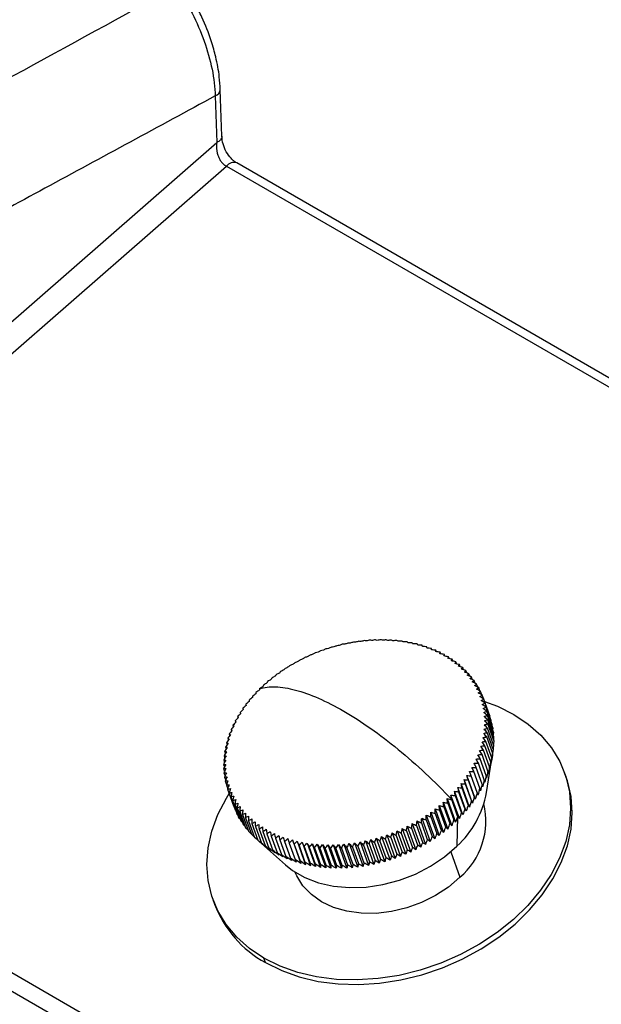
# Model space of a CAD drawing. Header units: millimetres. Extents: x 0 to 1118, y 0 to 850.
# Tile 22 of 24: x 914 to 969, y 700 to 793. Entities that reach past the tile are written whole.
import ezdxf

# ---------------------------------------------------------------- set-up
doc = ezdxf.new("R2010")
doc.units = ezdxf.units.MM

msp = doc.modelspace()

# ---------------------------------------------------------------- linework, layer by layer
for p, q in [((933.171, 781.918), (933.029, 786.326)), ((932.557, 785.736), (932.699, 781.328)), ((872.177, 728.486), (932.699, 781.328)), ((872.966, 726.152), (933.608, 779.099)), ((933.608, 779.099), (1029.346, 723.83)), ((1030.003, 724.315), (934.581, 779.401)), ((952.15, 733.709), (952.108, 733.823)), ((952.599, 733.56), (952.555, 733.682)), ((953.036, 733.395), (952.99, 733.524)), ((953.461, 733.213), (953.412, 733.35)), ((953.873, 733.016), (953.821, 733.16)), ((954.271, 732.802), (954.216, 732.956)), ((954.655, 732.573), (954.596, 732.736)), ((955.023, 732.329), (954.961, 732.502)), ((955.376, 732.069), (955.309, 732.254)), ((955.712, 731.796), (955.641, 731.993)), ((956.032, 731.508), (955.956, 731.718)), ((956.334, 731.206), (956.253, 731.43)), ((956.618, 730.892), (956.532, 731.131)), ((956.884, 730.564), (956.792, 730.819)), ((957.132, 730.223), (957.033, 730.497)), ((957.36, 729.871), (957.254, 730.164)), ((957.569, 729.506), (957.455, 729.821)), ((957.758, 729.13), (957.636, 729.468)), ((957.927, 728.743), (957.796, 729.107)), ((958.5, 727.17), (957.935, 728.738)), ((958.617, 726.793), (958.053, 728.361)), ((958.714, 726.41), (958.149, 727.978)), ((958.788, 726.02), (958.224, 727.588)), ((934.433, 726.678), (934.48, 726.546)), ((934.657, 727.079), (934.702, 726.955)), ((934.901, 727.476), (934.943, 727.358)), ((958.841, 725.625), (958.276, 727.193)), ((958.872, 725.225), (958.307, 726.793)), ((958.499, 727.169), (958.498, 727.124)), ((958.617, 726.793), (958.613, 726.689)), ((982.529, 662.902), (872.966, 726.152)), ((934.044, 725.865), (934.098, 725.716)), ((934.228, 726.273), (934.279, 726.133)), ((958.869, 724.414), (958.304, 725.982)), ((958.881, 724.821), (958.317, 726.389)), ((958.713, 726.409), (958.705, 726.252)), ((958.788, 726.02), (958.774, 725.813)), ((872.331, 724.813), (981.894, 661.563)), ((933.738, 725.043), (933.799, 724.874)), ((933.881, 725.455), (933.938, 725.296)), ((958.699, 723.179), (958.135, 724.747)), ((958.778, 723.592), (958.213, 725.16)), ((958.834, 724.004), (958.269, 725.572)), ((958.841, 725.624), (958.819, 725.372)), ((958.872, 725.225), (958.842, 724.93)), ((958.881, 724.821), (958.842, 724.488)), ((933.517, 724.216), (933.586, 724.025)), ((933.617, 724.629), (933.682, 724.45)), ((958.478, 722.353), (957.914, 723.921)), ((958.6, 722.766), (958.035, 724.334)), ((958.833, 724.004), (958.774, 723.601)), ((958.868, 724.414), (958.82, 724.044)), ((933.348, 722.981), (933.431, 722.75)), ((933.383, 723.391), (933.461, 723.174)), ((933.439, 723.803), (933.512, 723.6)), ((958.173, 721.53), (957.608, 723.098)), ((958.336, 721.94), (957.771, 723.509)), ((958.207, 719.918), (958.762, 723.495)), ((958.762, 723.495), (958.777, 723.593)), ((933.335, 722.574), (933.424, 722.327)), ((933.344, 722.17), (933.44, 721.906)), ((957.784, 720.717), (957.219, 722.285)), ((957.989, 721.122), (957.424, 722.69)), ((933.376, 721.77), (933.477, 721.487)), ((933.428, 721.375), (933.538, 721.072)), ((956.873, 718.907), (956.072, 721.13)), ((957.139, 719.288), (956.339, 721.51)), ((957.053, 719.528), (956.488, 721.096)), ((957.316, 719.919), (956.751, 721.487)), ((957.56, 720.316), (956.995, 721.884)), ((965.734, 721.343), (965.581, 721.769)), ((933.503, 720.986), (933.62, 720.66)), ((933.599, 720.602), (933.726, 720.251)), ((933.717, 720.225), (934.282, 718.657)), ((956.285, 718.166), (955.485, 720.388)), ((956.588, 718.533), (955.787, 720.756)), ((956.471, 718.764), (955.906, 720.332)), ((956.771, 719.143), (956.206, 720.711)), ((933.856, 719.856), (934.421, 718.288)), ((934.016, 719.495), (934.581, 717.927)), ((954.478, 719.334), (955.278, 717.112)), ((955.63, 717.455), (954.829, 719.677)), ((955.467, 717.673), (954.902, 719.242)), ((955.966, 717.806), (955.165, 720.029)), ((955.818, 718.029), (955.253, 719.597)), ((956.153, 718.392), (955.588, 719.961)), ((934.197, 719.143), (934.762, 717.574)), ((934.292, 718.646), (934.283, 718.657)), ((934.398, 718.8), (934.963, 717.231)), ((934.471, 718.231), (934.422, 718.288)), ((934.619, 718.466), (935.184, 716.898)), ((953.333, 718.363), (954.134, 716.141)), ((953.729, 718.676), (954.529, 716.454)), ((953.755, 718.235), (954.32, 716.667)), ((954.111, 719), (954.911, 716.778)), ((954.152, 718.56), (954.717, 716.992)), ((954.535, 718.896), (955.1, 717.328)), ((934.67, 717.829), (934.582, 717.927)), ((934.887, 717.441), (934.762, 717.574)), ((934.86, 718.144), (935.425, 716.576)), ((935.12, 717.833), (935.685, 716.264)), ((935.399, 717.533), (935.963, 715.965)), ((952.069, 717.491), (952.87, 715.269)), ((952.483, 717.326), (953.048, 715.758)), ((952.503, 717.77), (953.303, 715.547)), ((952.919, 717.617), (953.484, 716.049)), ((952.924, 718.061), (953.725, 715.838)), ((953.344, 717.92), (953.909, 716.352)), ((955.466, 717.674), (955.391, 714.847)), ((935.124, 717.065), (934.963, 717.231)), ((935.378, 716.704), (935.185, 716.898)), ((935.652, 716.356), (935.425, 716.576)), ((935.696, 717.245), (936.261, 715.677)), ((936.011, 716.971), (936.575, 715.402)), ((936.343, 716.709), (936.908, 715.141)), ((936.691, 716.461), (937.256, 714.893)), ((950.233, 716.506), (951.034, 714.283)), ((950.706, 716.732), (951.507, 714.509)), ((951.106, 716.53), (951.67, 714.962)), ((951.17, 716.971), (951.971, 714.749)), ((951.575, 716.782), (952.14, 715.214)), ((951.625, 717.225), (952.425, 715.002)), ((952.034, 717.048), (952.599, 715.479)), ((935.943, 716.022), (935.685, 716.265)), ((936.252, 715.702), (935.964, 715.965)), ((937.056, 716.227), (937.621, 714.659)), ((937.436, 716.008), (938.001, 714.439)), ((937.831, 715.803), (938.396, 714.235)), ((938.24, 715.614), (938.805, 714.045)), ((947.262, 715.461), (948.063, 713.239)), ((947.769, 715.597), (948.57, 713.374)), ((948.273, 715.748), (949.073, 713.526)), ((948.637, 715.488), (949.201, 713.92)), ((948.772, 715.915), (949.572, 713.692)), ((949.144, 715.666), (949.709, 714.098)), ((949.265, 716.097), (950.066, 713.875)), ((949.645, 715.86), (950.21, 714.292)), ((949.753, 716.294), (950.553, 714.072)), ((950.14, 716.069), (950.705, 714.5)), ((950.627, 716.292), (951.192, 714.724)), ((936.644, 715.337), (939.199, 713.071)), ((938.662, 715.44), (939.227, 713.872)), ((939.097, 715.282), (939.662, 713.714)), ((939.544, 715.14), (940.108, 713.572)), ((939.845, 715.426), (940.645, 713.203)), ((940.001, 715.015), (940.566, 713.446)), ((940.298, 715.311), (941.098, 713.089)), ((940.469, 714.906), (941.034, 713.338)), ((940.76, 715.213), (941.561, 712.99)), ((940.946, 714.814), (941.511, 713.246)), ((941.232, 715.131), (942.032, 712.909)), ((941.432, 714.739), (941.997, 713.171)), ((941.711, 715.066), (942.512, 712.843)), ((941.926, 714.681), (942.49, 713.113)), ((942.198, 715.017), (942.998, 712.795)), ((942.426, 714.64), (942.991, 713.072)), ((942.69, 714.986), (943.491, 712.764)), ((942.932, 714.617), (943.497, 713.048)), ((943.189, 714.971), (943.989, 712.749)), ((943.443, 714.61), (944.008, 713.042)), ((943.691, 714.974), (944.492, 712.752)), ((943.959, 714.621), (944.524, 713.053)), ((944.198, 714.993), (944.998, 712.771)), ((944.478, 714.65), (945.043, 713.082)), ((944.707, 715.029), (945.507, 712.807)), ((944.999, 714.696), (945.564, 713.127)), ((945.218, 715.083), (946.018, 712.86)), ((945.522, 714.758), (946.087, 713.19)), ((945.73, 715.152), (946.53, 712.93)), ((946.045, 714.838), (946.61, 713.27)), ((946.242, 715.239), (947.042, 713.017)), ((946.568, 714.935), (947.132, 713.367)), ((946.753, 715.342), (947.553, 713.12)), ((947.089, 715.049), (947.654, 713.481)), ((947.608, 715.179), (948.173, 713.611)), ((948.125, 715.325), (948.689, 713.757)), ((954.809, 714.314), (955.677, 711.904)), ((932.338, 709.796), (932.491, 709.369)), ((937.301, 703.841), (937.148, 704.267))]:
    msp.add_line(p, q)
at = {"flags": 128}
for points in [[(958.016, 728.513), (959.241, 728.057), (960.771, 727.297)], [(960.771, 727.297), (962.141, 726.382), (963.333, 725.324), (964.331, 724.137), (965.121, 722.836), (965.692, 721.44), (966.037, 719.968), (966.151, 718.439), (966.033, 716.874), (965.684, 715.294), (965.108, 713.721), (964.314, 712.176), (963.313, 710.68), (962.117, 709.252), (960.744, 707.913), (959.211, 706.681), (957.539, 705.571), (955.752, 704.6), (953.872, 703.779), (951.926, 703.121), (949.94, 702.635), (947.941, 702.326), (945.955, 702.199), (944.011, 702.255), (942.133, 702.495), (940.347, 702.914), (938.678, 703.508), (937.148, 704.267)], [(937.301, 703.841), (938.831, 703.082), (940.5, 702.488), (942.286, 702.069), (944.164, 701.829), (946.109, 701.773), (948.094, 701.899), (950.094, 702.208), (952.08, 702.695), (954.026, 703.353), (955.905, 704.173), (957.693, 705.145), (959.364, 706.255), (960.897, 707.487), (962.271, 708.826), (963.466, 710.254), (964.468, 711.75), (965.262, 713.295), (965.837, 714.868), (966.187, 716.448), (966.305, 718.013), (966.191, 719.542), (965.846, 721.014), (965.734, 721.343)], [(937.148, 704.267), (935.777, 705.182), (934.585, 706.241), (933.587, 707.428), (932.798, 708.728), (932.226, 710.124), (931.881, 711.597), (931.767, 713.126), (931.886, 714.69), (932.235, 716.27), (932.81, 717.843), (933.604, 719.388), (933.877, 719.832)], [(939.199, 713.071), (939.866, 712.548), (941.016, 711.884), (942.315, 711.385), (943.735, 711.063), (945.243, 710.925), (946.806, 710.974), (948.388, 711.208), (949.956, 711.623), (951.472, 712.209), (952.905, 712.953), (954.221, 713.839), (955.391, 714.847)], [(955.677, 711.904), (954.601, 710.983), (953.385, 710.181), (952.061, 709.516), (950.661, 709.005), (949.218, 708.662), (947.769, 708.493), (946.35, 708.504), (944.994, 708.695), (943.737, 709.06), (942.608, 709.59), (941.635, 710.273), (940.843, 711.092), (940.25, 712.026), (940.082, 712.403)]]:
    msp.add_lwpolyline(points, dxfattribs=at)
for centre, radius, start, end in [((932.336, 786.397), 0.697, 288.52032, 354.05519), ((934.306, 778.57), 0.875, 71.64909, 142.87503), ((949.342, 721.522), 9.008, 312.18072, 349.74033), ((951.166, 717.225), 6.976, 310.28771, 13.37622), ((942.411, 713.143), 10.613, 200.82705, 241.219)]:
    msp.add_arc(centre, radius, start, end)
for points in [[(928.877, 796.059), (908.311, 784.809), (887.752, 773.56), (867.204, 762.314)], [(945.607, 734.125), (945.556, 734.109), (945.455, 734.078), (945.352, 734.044), (945.301, 734.027)], [(945.813, 734.113), (945.743, 734.119), (945.675, 734.123), (945.607, 734.125)], [(946.13, 734.205), (946.078, 734.19), (945.972, 734.161), (945.866, 734.129), (945.813, 734.113)], [(946.325, 734.183), (946.259, 734.192), (946.194, 734.199), (946.13, 734.205)], [(946.653, 734.268), (946.598, 734.254), (946.489, 734.227), (946.38, 734.198), (946.325, 734.183)], [(946.836, 734.236), (946.774, 734.248), (946.713, 734.259), (946.653, 734.268)], [(947.174, 734.313), (947.118, 734.301), (947.006, 734.277), (946.893, 734.25), (946.836, 734.236)], [(947.345, 734.273), (947.287, 734.288), (947.23, 734.301), (947.174, 734.313)], [(947.693, 734.342), (947.635, 734.331), (947.52, 734.309), (947.403, 734.285), (947.345, 734.273)], [(947.852, 734.292), (947.798, 734.31), (947.745, 734.327), (947.693, 734.342)], [(948.208, 734.353), (948.149, 734.343), (948.031, 734.324), (947.911, 734.303), (947.852, 734.292)], [(948.354, 734.294), (948.305, 734.316), (948.256, 734.335), (948.208, 734.353)], [(948.72, 734.347), (948.659, 734.339), (948.538, 734.322), (948.415, 734.304), (948.354, 734.294)], [(948.853, 734.28), (948.807, 734.304), (948.763, 734.326), (948.72, 734.347)], [(949.226, 734.323), (949.164, 734.317), (949.04, 734.303), (948.915, 734.288), (948.853, 734.28)], [(949.345, 734.248), (949.305, 734.275), (949.265, 734.3), (949.226, 734.323)], [(949.726, 734.283), (949.663, 734.277), (949.536, 734.267), (949.409, 734.255), (949.345, 734.248)], [(949.832, 734.2), (949.796, 734.229), (949.761, 734.257), (949.726, 734.283)], [(950.22, 734.225), (950.155, 734.221), (950.026, 734.214), (949.897, 734.205), (949.832, 734.2)], [(950.311, 734.135), (950.28, 734.167), (950.25, 734.196), (950.22, 734.225)], [(950.706, 734.15), (950.64, 734.148), (950.509, 734.144), (950.377, 734.138), (950.311, 734.135)], [(950.783, 734.053), (950.756, 734.087), (950.731, 734.119), (950.706, 734.15)], [(951.183, 734.058), (951.116, 734.057), (950.983, 734.057), (950.85, 734.055), (950.783, 734.053)], [(951.245, 733.955), (951.224, 733.991), (951.203, 734.025), (951.183, 734.058)], [(942.278, 733.169), (942.186, 733.149), (942.096, 733.127), (942.007, 733.104)], [(942.508, 733.297), (942.47, 733.277), (942.393, 733.235), (942.316, 733.191), (942.278, 733.169)], [(942.771, 733.351), (942.682, 733.335), (942.595, 733.317), (942.508, 733.297)], [(943.015, 733.476), (942.975, 733.456), (942.894, 733.415), (942.812, 733.373), (942.771, 733.351)], [(943.27, 733.518), (943.184, 733.505), (943.099, 733.491), (943.015, 733.476)], [(943.527, 733.638), (943.485, 733.619), (943.399, 733.58), (943.313, 733.539), (943.27, 733.518)], [(943.774, 733.669), (943.69, 733.66), (943.608, 733.65), (943.527, 733.638)], [(944.044, 733.785), (943.999, 733.766), (943.909, 733.729), (943.819, 733.689), (943.774, 733.669)], [(944.281, 733.805), (944.2, 733.799), (944.121, 733.793), (944.044, 733.785)], [(944.563, 733.915), (944.516, 733.897), (944.422, 733.862), (944.328, 733.824), (944.281, 733.805)], [(944.79, 733.924), (944.713, 733.922), (944.637, 733.919), (944.563, 733.915)], [(945.084, 734.028), (945.035, 734.011), (944.937, 733.978), (944.839, 733.942), (944.79, 733.924)], [(945.301, 734.027), (945.228, 734.029), (945.156, 734.029), (945.084, 734.028)], [(951.651, 733.949), (951.583, 733.95), (951.449, 733.953), (951.313, 733.954), (951.245, 733.955)], [(951.698, 733.84), (951.682, 733.878), (951.666, 733.914), (951.651, 733.949)], [(952.108, 733.823), (952.04, 733.827), (951.904, 733.833), (951.767, 733.838), (951.698, 733.84)], [(952.141, 733.709), (952.129, 733.749), (952.119, 733.787), (952.108, 733.823)], [(952.555, 733.682), (952.486, 733.687), (952.349, 733.697), (952.21, 733.705), (952.141, 733.709)], [(952.572, 733.563), (952.566, 733.604), (952.56, 733.644), (952.555, 733.682)], [(952.99, 733.524), (952.92, 733.531), (952.782, 733.545), (952.642, 733.557), (952.572, 733.563)], [(952.992, 733.4), (952.991, 733.443), (952.99, 733.484), (952.99, 733.524)], [(953.412, 733.35), (953.342, 733.359), (953.203, 733.377), (953.062, 733.392), (952.992, 733.4)], [(953.399, 733.223), (953.403, 733.267), (953.407, 733.309), (953.412, 733.35)], [(953.821, 733.16), (953.751, 733.171), (953.61, 733.193), (953.469, 733.213), (953.399, 733.223)], [(953.792, 733.03), (953.801, 733.075), (953.811, 733.119), (953.821, 733.16)], [(940.373, 732.294), (940.273, 732.258), (940.174, 732.22), (940.077, 732.181)], [(940.546, 732.433), (940.517, 732.411), (940.459, 732.366), (940.402, 732.318), (940.373, 732.294)], [(940.837, 732.534), (940.739, 732.502), (940.642, 732.468), (940.546, 732.433)], [(941.025, 732.671), (940.994, 732.649), (940.931, 732.605), (940.868, 732.558), (940.837, 732.534)], [(941.31, 732.76), (941.213, 732.732), (941.119, 732.702), (941.025, 732.671)], [(941.512, 732.895), (941.478, 732.873), (941.411, 732.83), (941.343, 732.783), (941.31, 732.76)], [(941.79, 732.972), (941.696, 732.947), (941.603, 732.922), (941.512, 732.895)], [(942.007, 733.104), (941.971, 733.082), (941.899, 733.04), (941.826, 732.995), (941.79, 732.972)], [(954.216, 732.956), (954.145, 732.969), (954.005, 732.994), (953.863, 733.018), (953.792, 733.03)], [(954.171, 732.822), (954.186, 732.869), (954.201, 732.913), (954.216, 732.956)], [(954.596, 732.736), (954.525, 732.751), (954.384, 732.781), (954.242, 732.808), (954.171, 732.822)], [(954.536, 732.6), (954.556, 732.647), (954.576, 732.693), (954.596, 732.736)], [(954.961, 732.502), (954.89, 732.519), (954.749, 732.553), (954.607, 732.584), (954.536, 732.6)], [(954.885, 732.364), (954.91, 732.412), (954.935, 732.458), (954.961, 732.502)], [(955.309, 732.254), (955.239, 732.273), (955.098, 732.311), (954.956, 732.346), (954.885, 732.364)], [(955.219, 732.115), (955.249, 732.163), (955.279, 732.21), (955.309, 732.254)], [(938.732, 731.346), (938.713, 731.323), (938.675, 731.278), (938.638, 731.229), (938.619, 731.205)], [(939.04, 731.496), (938.936, 731.447), (938.834, 731.397), (938.732, 731.346)], [(939.169, 731.637), (939.148, 731.614), (939.105, 731.569), (939.062, 731.52), (939.04, 731.496)], [(939.474, 731.775), (939.371, 731.73), (939.269, 731.684), (939.169, 731.637)], [(939.618, 731.916), (939.594, 731.893), (939.545, 731.847), (939.498, 731.799), (939.474, 731.775)], [(939.918, 732.041), (939.817, 732), (939.716, 731.959), (939.618, 731.916)], [(940.077, 732.181), (940.05, 732.158), (939.997, 732.113), (939.944, 732.065), (939.918, 732.041)], [(955.641, 731.993), (955.571, 732.014), (955.431, 732.055), (955.289, 732.095), (955.219, 732.115)], [(955.535, 731.852), (955.571, 731.901), (955.606, 731.948), (955.641, 731.993)], [(955.956, 731.718), (955.886, 731.741), (955.747, 731.786), (955.606, 731.83), (955.535, 731.852)], [(955.835, 731.577), (955.875, 731.626), (955.916, 731.673), (955.956, 731.718)], [(956.253, 731.43), (956.184, 731.455), (956.045, 731.505), (955.905, 731.553), (955.835, 731.577)], [(956.117, 731.289), (956.162, 731.338), (956.208, 731.385), (956.253, 731.43)], [(956.532, 731.131), (956.463, 731.158), (956.325, 731.211), (956.186, 731.263), (956.117, 731.289)], [(937.5, 730.403), (937.488, 730.381), (937.466, 730.336), (937.444, 730.289), (937.432, 730.266)], [(937.814, 730.589), (937.708, 730.528), (937.603, 730.466), (937.5, 730.403)], [(937.897, 730.728), (937.883, 730.706), (937.855, 730.661), (937.828, 730.613), (937.814, 730.589)], [(938.21, 730.903), (938.104, 730.846), (938, 730.788), (937.897, 730.728)], [(938.308, 731.043), (938.292, 731.02), (938.259, 730.975), (938.226, 730.927), (938.21, 730.903)], [(938.619, 731.205), (938.514, 731.152), (938.41, 731.098), (938.308, 731.043)], [(956.381, 730.99), (956.431, 731.039), (956.482, 731.086), (956.532, 731.131)], [(956.792, 730.819), (956.724, 730.848), (956.587, 730.906), (956.45, 730.962), (956.381, 730.99)], [(956.626, 730.68), (956.681, 730.728), (956.737, 730.775), (956.792, 730.819)], [(957.033, 730.497), (956.965, 730.528), (956.83, 730.59), (956.694, 730.65), (956.626, 730.68)], [(956.852, 730.359), (956.912, 730.407), (956.973, 730.453), (957.033, 730.497)], [(957.254, 730.164), (957.187, 730.197), (957.054, 730.263), (956.919, 730.327), (956.852, 730.359)], [(936.714, 729.589), (936.607, 729.516), (936.502, 729.441), (936.398, 729.366)], [(936.75, 729.721), (936.744, 729.7), (936.731, 729.657), (936.719, 729.612), (936.714, 729.589)], [(937.065, 729.932), (936.959, 729.863), (936.854, 729.792), (936.75, 729.721)], [(937.117, 730.067), (937.108, 730.045), (937.091, 730.001), (937.074, 729.955), (937.065, 729.932)], [(937.432, 730.266), (937.326, 730.2), (937.221, 730.134), (937.117, 730.067)], [(957.059, 730.028), (957.124, 730.075), (957.189, 730.12), (957.254, 730.164)], [(957.455, 729.821), (957.389, 729.856), (957.258, 729.925), (957.125, 729.994), (957.059, 730.028)], [(957.246, 729.688), (957.316, 729.734), (957.385, 729.778), (957.455, 729.821)], [(957.636, 729.468), (957.571, 729.505), (957.441, 729.579), (957.311, 729.652), (957.246, 729.688)], [(957.412, 729.338), (957.487, 729.384), (957.561, 729.427), (957.636, 729.468)], [(935.756, 728.51), (935.651, 728.425), (935.548, 728.339), (935.446, 728.253)], [(936.058, 728.877), (935.953, 728.796), (935.849, 728.714), (935.746, 728.631)], [(935.746, 728.631), (935.747, 728.612), (935.75, 728.573), (935.754, 728.531), (935.756, 728.51)], [(936.064, 729.003), (936.063, 728.983), (936.06, 728.942), (936.059, 728.899), (936.058, 728.877)], [(936.378, 729.237), (936.272, 729.16), (936.167, 729.082), (936.064, 729.003)], [(936.398, 729.366), (936.395, 729.345), (936.387, 729.304), (936.381, 729.259), (936.378, 729.237)], [(957.796, 729.107), (957.732, 729.146), (957.605, 729.224), (957.476, 729.3), (957.412, 729.338)], [(957.559, 728.981), (957.638, 729.025), (957.717, 729.067), (957.796, 729.107)], [(957.935, 728.738), (957.872, 728.779), (957.747, 728.86), (957.622, 728.941), (957.559, 728.981)], [(957.684, 728.616), (957.768, 728.658), (957.852, 728.699), (957.935, 728.738)], [(958.053, 728.361), (957.991, 728.404), (957.869, 728.489), (957.746, 728.574), (957.684, 728.616)], [(935.204, 727.756), (935.102, 727.663), (935.001, 727.57), (934.901, 727.476)], [(935.471, 728.136), (935.367, 728.047), (935.265, 727.958), (935.164, 727.867)], [(935.164, 727.867), (935.17, 727.849), (935.183, 727.814), (935.197, 727.775), (935.204, 727.756)], [(935.446, 728.253), (935.45, 728.234), (935.458, 728.196), (935.466, 728.156), (935.471, 728.136)], [(957.789, 728.244), (957.877, 728.285), (957.965, 728.324), (958.053, 728.361)], [(958.149, 727.978), (958.089, 728.022), (957.969, 728.112), (957.849, 728.2), (957.789, 728.244)], [(957.873, 727.865), (957.965, 727.904), (958.057, 727.942), (958.149, 727.978)], [(958.224, 727.588), (958.165, 727.635), (958.049, 727.727), (957.931, 727.819), (957.873, 727.865)], [(957.935, 727.481), (958.032, 727.518), (958.128, 727.554), (958.224, 727.588)], [(934.727, 726.98), (934.627, 726.88), (934.529, 726.78), (934.433, 726.678)], [(934.433, 726.678), (934.446, 726.664), (934.474, 726.634), (934.502, 726.602), (934.517, 726.585)], [(934.956, 727.37), (934.855, 727.274), (934.755, 727.177), (934.657, 727.079)], [(934.657, 727.079), (934.668, 727.064), (934.691, 727.032), (934.715, 726.997), (934.727, 726.98)], [(934.901, 727.476), (934.91, 727.459), (934.928, 727.425), (934.946, 727.389), (934.956, 727.37)], [(958.276, 727.193), (958.22, 727.241), (958.106, 727.338), (957.992, 727.433), (957.935, 727.481)], [(957.976, 727.092), (958.077, 727.127), (958.177, 727.161), (958.276, 727.193)], [(958.307, 726.793), (958.252, 726.843), (958.142, 726.943), (958.032, 727.042), (957.976, 727.092)], [(957.996, 726.698), (958.1, 726.732), (958.204, 726.763), (958.307, 726.793)], [(958.317, 726.389), (958.263, 726.441), (958.157, 726.545), (958.05, 726.647), (957.996, 726.698)], [(934.156, 725.787), (934.063, 725.677), (933.971, 725.566), (933.881, 725.455)], [(934.327, 726.187), (934.231, 726.081), (934.137, 725.973), (934.044, 725.865)], [(934.044, 725.865), (934.063, 725.853), (934.099, 725.828), (934.137, 725.8), (934.156, 725.787)], [(934.517, 726.585), (934.419, 726.482), (934.323, 726.378), (934.228, 726.273)], [(934.228, 726.273), (934.244, 726.26), (934.276, 726.232), (934.31, 726.202), (934.327, 726.187)], [(957.971, 725.901), (958.082, 725.93), (958.193, 725.957), (958.304, 725.982)], [(958.269, 725.572), (958.22, 725.627), (958.121, 725.737), (958.021, 725.847), (957.971, 725.901)], [(957.994, 726.301), (958.102, 726.332), (958.21, 726.362), (958.317, 726.389)], [(958.304, 725.982), (958.252, 726.035), (958.149, 726.142), (958.046, 726.248), (957.994, 726.301)], [(933.878, 724.98), (933.79, 724.864), (933.703, 724.747), (933.617, 724.629)], [(934.007, 725.384), (933.916, 725.271), (933.827, 725.157), (933.738, 725.043)], [(933.738, 725.043), (933.761, 725.033), (933.807, 725.013), (933.854, 724.991), (933.878, 724.98)], [(933.881, 725.455), (933.901, 725.444), (933.943, 725.421), (933.985, 725.396), (934.007, 725.384)], [(957.773, 724.691), (957.894, 724.711), (958.015, 724.73), (958.135, 724.747)], [(957.861, 725.095), (957.978, 725.119), (958.096, 725.14), (958.213, 725.16)], [(958.135, 724.747), (958.089, 724.806), (957.998, 724.922), (957.906, 725.037), (957.861, 725.095)], [(957.927, 725.499), (958.041, 725.525), (958.155, 725.549), (958.269, 725.572)], [(958.213, 725.16), (958.165, 725.217), (958.07, 725.33), (957.974, 725.443), (957.927, 725.499)], [(933.682, 724.171), (933.6, 724.049), (933.519, 723.926), (933.439, 723.803)], [(933.77, 724.575), (933.684, 724.456), (933.6, 724.336), (933.517, 724.216)], [(933.517, 724.216), (933.544, 724.209), (933.599, 724.195), (933.655, 724.179), (933.682, 724.171)], [(933.617, 724.629), (933.642, 724.621), (933.692, 724.604), (933.744, 724.585), (933.77, 724.575)], [(957.536, 723.882), (957.663, 723.896), (957.788, 723.909), (957.914, 723.921)], [(957.771, 723.509), (957.732, 723.571), (957.654, 723.696), (957.575, 723.82), (957.536, 723.882)], [(957.665, 724.286), (957.789, 724.304), (957.912, 724.32), (958.035, 724.334)], [(957.914, 723.921), (957.872, 723.982), (957.79, 724.104), (957.707, 724.225), (957.665, 724.286)], [(958.035, 724.334), (957.991, 724.394), (957.904, 724.513), (957.817, 724.631), (957.773, 724.691)], [(933.549, 722.965), (933.476, 722.835), (933.405, 722.705), (933.335, 722.574)], [(933.572, 723.365), (933.496, 723.237), (933.422, 723.109), (933.348, 722.981)], [(933.348, 722.981), (933.381, 722.979), (933.447, 722.975), (933.515, 722.968), (933.549, 722.965)], [(933.616, 723.767), (933.537, 723.642), (933.459, 723.517), (933.383, 723.391)], [(933.383, 723.391), (933.414, 723.387), (933.476, 723.38), (933.54, 723.37), (933.572, 723.365)], [(933.439, 723.803), (933.468, 723.798), (933.527, 723.787), (933.587, 723.773), (933.616, 723.767)], [(957.216, 723.078), (957.347, 723.087), (957.478, 723.093), (957.608, 723.098)], [(957.424, 722.69), (957.389, 722.755), (957.32, 722.885), (957.251, 723.014), (957.216, 723.078)], [(957.387, 723.479), (957.515, 723.491), (957.644, 723.5), (957.771, 723.509)], [(957.608, 723.098), (957.571, 723.162), (957.497, 723.289), (957.423, 723.416), (957.387, 723.479)], [(958.699, 723.179), (958.658, 722.942), (958.616, 722.705), (958.574, 722.468)], [(958.777, 723.592), (958.739, 723.352), (958.701, 723.113), (958.661, 722.873)], [(958.661, 722.873), (958.674, 722.974), (958.687, 723.077), (958.699, 723.18)], [(933.335, 722.574), (933.37, 722.573), (933.44, 722.572), (933.511, 722.569), (933.547, 722.568)], [(933.547, 722.568), (933.478, 722.435), (933.411, 722.303), (933.344, 722.17)], [(933.344, 722.17), (933.381, 722.171), (933.454, 722.174), (933.529, 722.174), (933.567, 722.174)], [(933.567, 722.174), (933.502, 722.04), (933.438, 721.905), (933.376, 721.77)], [(956.816, 722.286), (956.951, 722.287), (957.086, 722.287), (957.219, 722.285)], [(956.995, 721.884), (956.965, 721.951), (956.906, 722.085), (956.846, 722.219), (956.816, 722.286)], [(957.026, 722.68), (957.159, 722.685), (957.292, 722.688), (957.424, 722.69)], [(957.219, 722.285), (957.187, 722.351), (957.123, 722.483), (957.059, 722.615), (957.026, 722.68)], [(958.478, 722.352), (958.432, 722.122), (958.385, 721.891), (958.337, 721.66)], [(958.599, 722.765), (958.555, 722.532), (958.511, 722.298), (958.466, 722.064)], [(958.466, 722.064), (958.47, 722.159), (958.475, 722.256), (958.478, 722.353)], [(958.574, 722.468), (958.583, 722.567), (958.591, 722.666), (958.599, 722.766)], [(933.376, 721.77), (933.414, 721.773), (933.49, 721.779), (933.569, 721.783), (933.608, 721.785)], [(933.608, 721.785), (933.547, 721.649), (933.487, 721.512), (933.428, 721.375)], [(933.428, 721.375), (933.468, 721.38), (933.548, 721.39), (933.629, 721.397), (933.67, 721.401)], [(933.67, 721.401), (933.614, 721.263), (933.558, 721.124), (933.503, 720.986)], [(956.072, 721.13), (956.211, 721.12), (956.35, 721.109), (956.488, 721.096)], [(956.206, 720.711), (956.184, 720.781), (956.139, 720.921), (956.094, 721.06), (956.072, 721.13)], [(956.339, 721.51), (956.477, 721.504), (956.614, 721.496), (956.751, 721.487)], [(956.488, 721.096), (956.463, 721.165), (956.413, 721.303), (956.364, 721.441), (956.339, 721.51)], [(956.587, 721.895), (956.724, 721.893), (956.86, 721.889), (956.995, 721.884)], [(956.751, 721.487), (956.724, 721.556), (956.669, 721.692), (956.614, 721.828), (956.587, 721.895)], [(957.988, 721.122), (957.935, 720.901), (957.882, 720.679), (957.827, 720.458)], [(958.017, 720.856), (958.008, 720.944), (957.998, 721.033), (957.988, 721.122)], [(958.172, 721.53), (958.121, 721.305), (958.07, 721.081), (958.017, 720.856)], [(958.187, 721.257), (958.183, 721.347), (958.178, 721.438), (958.172, 721.531)], [(958.335, 721.94), (958.287, 721.713), (958.237, 721.485), (958.187, 721.257)], [(958.337, 721.66), (958.337, 721.752), (958.337, 721.846), (958.336, 721.941)], [(933.503, 720.986), (933.544, 720.992), (933.627, 721.005), (933.712, 721.017), (933.754, 721.022)], [(933.754, 721.022), (933.701, 720.883), (933.65, 720.742), (933.599, 720.602)], [(933.599, 720.602), (933.642, 720.611), (933.728, 720.628), (933.815, 720.643), (933.859, 720.65)], [(933.859, 720.65), (933.811, 720.509), (933.763, 720.367), (933.717, 720.225)], [(933.717, 720.225), (933.761, 720.236), (933.849, 720.257), (933.939, 720.275), (933.984, 720.285)], [(933.984, 720.285), (933.941, 720.142), (933.898, 719.999), (933.856, 719.856)], [(955.485, 720.388), (955.626, 720.371), (955.766, 720.352), (955.906, 720.332)], [(955.588, 719.961), (955.571, 720.032), (955.536, 720.175), (955.502, 720.317), (955.485, 720.388)], [(955.787, 720.756), (955.927, 720.742), (956.067, 720.727), (956.206, 720.711)], [(955.906, 720.332), (955.886, 720.403), (955.846, 720.544), (955.807, 720.685), (955.787, 720.756)], [(957.559, 720.316), (957.503, 720.101), (957.446, 719.887), (957.388, 719.673)], [(957.617, 720.064), (957.598, 720.147), (957.579, 720.231), (957.56, 720.316)], [(957.783, 720.717), (957.729, 720.499), (957.673, 720.281), (957.617, 720.064)], [(957.827, 720.458), (957.813, 720.544), (957.799, 720.63), (957.784, 720.718)], [(933.856, 719.856), (933.901, 719.868), (933.992, 719.893), (934.084, 719.916), (934.131, 719.927)], [(934.131, 719.927), (934.092, 719.784), (934.053, 719.639), (934.016, 719.495)], [(934.016, 719.495), (934.062, 719.509), (934.155, 719.538), (934.25, 719.565), (934.297, 719.578)], [(934.297, 719.578), (934.263, 719.433), (934.229, 719.288), (934.197, 719.143)], [(934.197, 719.143), (934.244, 719.159), (934.339, 719.191), (934.436, 719.222), (934.484, 719.238)], [(934.484, 719.238), (934.455, 719.092), (934.426, 718.946), (934.398, 718.8)], [(954.478, 719.334), (954.62, 719.305), (954.761, 719.274), (954.902, 719.242)], [(954.535, 718.896), (954.525, 718.969), (954.506, 719.115), (954.487, 719.261), (954.478, 719.334)], [(954.829, 719.677), (954.971, 719.652), (955.113, 719.625), (955.253, 719.597)], [(954.902, 719.242), (954.89, 719.315), (954.865, 719.46), (954.841, 719.605), (954.829, 719.677)], [(955.165, 720.029), (955.307, 720.007), (955.448, 719.985), (955.588, 719.961)], [(955.253, 719.597), (955.239, 719.669), (955.209, 719.813), (955.18, 719.957), (955.165, 720.029)], [(957.052, 719.528), (956.993, 719.321), (956.933, 719.114), (956.873, 718.907)], [(957.139, 719.288), (957.111, 719.367), (957.082, 719.447), (957.052, 719.529)], [(957.315, 719.919), (957.258, 719.709), (957.199, 719.498), (957.139, 719.288)], [(957.388, 719.673), (957.364, 719.754), (957.34, 719.837), (957.316, 719.92)], [(934.398, 718.8), (934.446, 718.818), (934.543, 718.854), (934.642, 718.889), (934.691, 718.907)], [(934.691, 718.907), (934.666, 718.76), (934.642, 718.614), (934.619, 718.466)], [(934.619, 718.466), (934.668, 718.487), (934.766, 718.527), (934.867, 718.566), (934.917, 718.586)], [(934.917, 718.586), (934.897, 718.439), (934.878, 718.292), (934.86, 718.144)], [(934.86, 718.144), (934.91, 718.166), (935.009, 718.211), (935.111, 718.254), (935.162, 718.276)], [(935.162, 718.276), (935.147, 718.128), (935.133, 717.981), (935.12, 717.833)], [(953.333, 718.363), (953.474, 718.321), (953.615, 718.279), (953.755, 718.235)], [(953.344, 717.92), (953.342, 717.994), (953.338, 718.142), (953.335, 718.289), (953.333, 718.363)], [(953.729, 718.676), (953.871, 718.639), (954.012, 718.6), (954.152, 718.56)], [(953.755, 718.235), (953.75, 718.309), (953.741, 718.456), (953.733, 718.603), (953.729, 718.676)], [(954.111, 719), (954.253, 718.967), (954.394, 718.932), (954.535, 718.896)], [(954.152, 718.56), (954.145, 718.634), (954.131, 718.781), (954.117, 718.927), (954.111, 719)], [(956.152, 718.392), (956.091, 718.197), (956.029, 718.002), (955.966, 717.806)], [(956.285, 718.166), (956.241, 718.241), (956.197, 718.316), (956.153, 718.393)], [(956.47, 718.764), (956.41, 718.565), (956.348, 718.365), (956.285, 718.166)], [(956.588, 718.533), (956.549, 718.609), (956.51, 718.686), (956.471, 718.765)], [(956.77, 719.142), (956.71, 718.939), (956.65, 718.736), (956.588, 718.533)], [(956.873, 718.907), (956.839, 718.985), (956.805, 719.064), (956.771, 719.143)], [(935.12, 717.833), (935.17, 717.857), (935.271, 717.906), (935.374, 717.953), (935.426, 717.976)], [(935.426, 717.976), (935.416, 717.829), (935.407, 717.681), (935.399, 717.533)], [(935.399, 717.533), (935.45, 717.559), (935.552, 717.612), (935.656, 717.663), (935.708, 717.689)], [(935.708, 717.689), (935.703, 717.541), (935.699, 717.394), (935.696, 717.245)], [(935.696, 717.245), (935.747, 717.274), (935.85, 717.331), (935.955, 717.386), (936.008, 717.414)], [(936.008, 717.414), (936.008, 717.266), (936.009, 717.119), (936.011, 716.971)], [(952.034, 717.048), (952.04, 717.122), (952.051, 717.27), (952.063, 717.417), (952.069, 717.491)], [(952.069, 717.491), (952.208, 717.437), (952.346, 717.382), (952.483, 717.326)], [(952.483, 717.326), (952.486, 717.4), (952.492, 717.548), (952.499, 717.696), (952.503, 717.77)], [(952.503, 717.77), (952.642, 717.72), (952.781, 717.669), (952.919, 717.617)], [(952.919, 717.617), (952.92, 717.691), (952.921, 717.839), (952.923, 717.987), (952.924, 718.061)], [(952.924, 718.061), (953.065, 718.015), (953.205, 717.968), (953.344, 717.92)], [(955.099, 717.328), (955.037, 717.145), (954.975, 716.961), (954.911, 716.778)], [(955.278, 717.112), (955.219, 717.183), (955.159, 717.255), (955.099, 717.329)], [(955.466, 717.673), (955.404, 717.486), (955.342, 717.299), (955.278, 717.112)], [(955.63, 717.455), (955.576, 717.527), (955.521, 717.6), (955.467, 717.675)], [(955.817, 718.029), (955.756, 717.837), (955.694, 717.646), (955.63, 717.455)], [(955.966, 717.806), (955.917, 717.88), (955.868, 717.954), (955.818, 718.03)], [(936.011, 716.971), (936.062, 717.001), (936.166, 717.062), (936.271, 717.121), (936.324, 717.151)], [(936.324, 717.151), (936.33, 717.004), (936.336, 716.857), (936.343, 716.709)], [(936.343, 716.709), (936.395, 716.741), (936.499, 716.806), (936.605, 716.87), (936.658, 716.902)], [(936.658, 716.902), (936.668, 716.755), (936.68, 716.608), (936.691, 716.461)], [(936.691, 716.461), (936.743, 716.495), (936.848, 716.564), (936.954, 716.632), (937.007, 716.666)], [(937.007, 716.666), (937.023, 716.52), (937.039, 716.373), (937.056, 716.227)], [(937.056, 716.227), (937.108, 716.263), (937.212, 716.336), (937.318, 716.408), (937.371, 716.444)], [(937.371, 716.444), (937.382, 716.371), (937.404, 716.226), (937.425, 716.08), (937.436, 716.008)], [(950.14, 716.069), (950.155, 716.142), (950.186, 716.287), (950.218, 716.433), (950.233, 716.506)], [(950.233, 716.506), (950.365, 716.435), (950.496, 716.364), (950.627, 716.292)], [(950.627, 716.292), (950.64, 716.366), (950.666, 716.512), (950.693, 716.658), (950.706, 716.732)], [(950.706, 716.732), (950.84, 716.665), (950.973, 716.598), (951.106, 716.53)], [(951.106, 716.53), (951.116, 716.604), (951.137, 716.751), (951.159, 716.898), (951.17, 716.971)], [(951.17, 716.971), (951.306, 716.909), (951.441, 716.846), (951.575, 716.782)], [(951.575, 716.782), (951.583, 716.856), (951.599, 717.004), (951.616, 717.151), (951.625, 717.225)], [(951.625, 717.225), (951.762, 717.167), (951.898, 717.108), (952.034, 717.048)], [(954.319, 716.667), (954.258, 716.491), (954.196, 716.316), (954.134, 716.141)], [(954.529, 716.454), (954.459, 716.524), (954.39, 716.595), (954.32, 716.668)], [(954.716, 716.992), (954.655, 716.813), (954.593, 716.633), (954.529, 716.454)], [(954.911, 716.778), (954.846, 716.849), (954.782, 716.92), (954.717, 716.993)], [(936.808, 715.191), (936.625, 715.353), (936.443, 715.515), (936.261, 715.677)], [(937.436, 716.008), (937.54, 716.085), (937.645, 716.161), (937.751, 716.236)], [(937.751, 716.236), (937.777, 716.092), (937.804, 715.948), (937.831, 715.803)], [(937.831, 715.803), (937.883, 715.843), (937.986, 715.924), (938.092, 716.004), (938.144, 716.043)], [(938.144, 716.043), (938.176, 715.9), (938.208, 715.757), (938.24, 715.614)], [(938.24, 715.614), (938.291, 715.656), (938.394, 715.74), (938.499, 715.824), (938.551, 715.866)], [(938.551, 715.866), (938.588, 715.724), (938.625, 715.582), (938.662, 715.44)], [(938.662, 715.44), (938.713, 715.484), (938.815, 715.572), (938.919, 715.66), (938.971, 715.703)], [(938.971, 715.703), (939.013, 715.563), (939.055, 715.423), (939.097, 715.282)], [(939.097, 715.282), (939.147, 715.328), (939.248, 715.42), (939.351, 715.511), (939.402, 715.556)], [(939.402, 715.556), (939.449, 715.418), (939.496, 715.279), (939.544, 715.14)], [(947.089, 715.049), (947.118, 715.118), (947.175, 715.255), (947.233, 715.393), (947.262, 715.461)], [(947.262, 715.461), (947.378, 715.368), (947.493, 715.274), (947.608, 715.179)], [(947.608, 715.179), (947.635, 715.249), (947.688, 715.388), (947.742, 715.527), (947.769, 715.597)], [(947.769, 715.597), (947.888, 715.507), (948.007, 715.416), (948.125, 715.325)], [(948.125, 715.325), (948.149, 715.396), (948.198, 715.537), (948.248, 715.678), (948.273, 715.748)], [(948.273, 715.748), (948.394, 715.662), (948.516, 715.575), (948.637, 715.488)], [(948.637, 715.488), (948.659, 715.559), (948.703, 715.702), (948.749, 715.844), (948.772, 715.915)], [(948.772, 715.915), (948.896, 715.833), (949.02, 715.75), (949.144, 715.666)], [(949.144, 715.666), (949.164, 715.738), (949.204, 715.882), (949.245, 716.025), (949.265, 716.097)], [(949.265, 716.097), (949.392, 716.019), (949.519, 715.94), (949.645, 715.86)], [(949.645, 715.86), (949.663, 715.932), (949.698, 716.077), (949.735, 716.222), (949.753, 716.294)], [(949.753, 716.294), (949.882, 716.22), (950.011, 716.145), (950.14, 716.069)], [(952.598, 715.48), (952.542, 715.32), (952.484, 715.161), (952.425, 715.002)], [(952.87, 715.269), (952.779, 715.338), (952.689, 715.409), (952.599, 715.48)], [(953.047, 715.758), (952.989, 715.595), (952.93, 715.431), (952.87, 715.269)], [(953.303, 715.547), (953.218, 715.617), (953.133, 715.687), (953.048, 715.759)], [(953.483, 716.049), (953.424, 715.882), (953.364, 715.714), (953.303, 715.547)], [(953.725, 715.838), (953.644, 715.908), (953.564, 715.978), (953.484, 716.05)], [(953.908, 716.352), (953.848, 716.181), (953.787, 716.009), (953.725, 715.838)], [(954.134, 716.141), (954.059, 716.21), (953.984, 716.281), (953.909, 716.353)], [(936.575, 715.403), (936.653, 715.332), (936.73, 715.261), (936.808, 715.191)], [(937.125, 714.929), (936.941, 715.086), (936.758, 715.244), (936.576, 715.403)], [(936.908, 715.142), (936.98, 715.07), (937.052, 714.999), (937.125, 714.929)], [(937.458, 714.679), (937.274, 714.833), (937.091, 714.987), (936.908, 715.141)], [(937.256, 714.894), (937.324, 714.821), (937.391, 714.75), (937.458, 714.679)], [(937.807, 714.443), (937.623, 714.593), (937.44, 714.743), (937.257, 714.893)], [(937.621, 714.66), (937.683, 714.586), (937.745, 714.514), (937.807, 714.443)], [(938.172, 714.221), (937.988, 714.367), (937.804, 714.513), (937.622, 714.659)], [(939.544, 715.14), (939.593, 715.188), (939.693, 715.284), (939.794, 715.378), (939.845, 715.426)], [(939.845, 715.426), (939.897, 715.289), (939.949, 715.152), (940.001, 715.015)], [(940.001, 715.015), (940.05, 715.064), (940.148, 715.164), (940.248, 715.262), (940.298, 715.311)], [(940.298, 715.311), (940.355, 715.176), (940.412, 715.041), (940.469, 714.906)], [(940.469, 714.906), (940.517, 714.957), (940.613, 715.06), (940.711, 715.162), (940.76, 715.213)], [(940.76, 715.213), (940.822, 715.08), (940.884, 714.947), (940.946, 714.814)], [(940.946, 714.814), (940.993, 714.867), (941.088, 714.973), (941.184, 715.078), (941.232, 715.131)], [(941.232, 715.131), (941.299, 715.001), (941.365, 714.87), (941.432, 714.739)], [(941.432, 714.739), (941.478, 714.793), (941.57, 714.903), (941.664, 715.011), (941.711, 715.066)], [(941.711, 715.066), (941.783, 714.938), (941.854, 714.81), (941.926, 714.681)], [(941.926, 714.681), (941.97, 714.737), (942.06, 714.85), (942.152, 714.962), (942.198, 715.017)], [(942.198, 715.017), (942.274, 714.892), (942.35, 714.766), (942.426, 714.64)], [(942.426, 714.64), (942.469, 714.698), (942.557, 714.814), (942.646, 714.928), (942.69, 714.986)], [(942.69, 714.986), (942.771, 714.863), (942.852, 714.74), (942.932, 714.617)], [(942.932, 714.617), (942.974, 714.676), (943.059, 714.795), (943.145, 714.912), (943.189, 714.971)], [(943.189, 714.971), (943.274, 714.852), (943.359, 714.731), (943.443, 714.61)], [(943.443, 714.61), (943.484, 714.671), (943.566, 714.793), (943.65, 714.913), (943.691, 714.974)], [(943.691, 714.974), (943.781, 714.857), (943.87, 714.739), (943.959, 714.621)], [(943.959, 714.621), (943.998, 714.684), (944.077, 714.808), (944.157, 714.931), (944.198, 714.993)], [(944.198, 714.993), (944.291, 714.879), (944.385, 714.765), (944.478, 714.65)], [(944.478, 714.65), (944.516, 714.713), (944.591, 714.84), (944.668, 714.966), (944.707, 715.029)], [(944.707, 715.029), (944.804, 714.919), (944.902, 714.807), (944.999, 714.696)], [(944.999, 714.696), (945.035, 714.76), (945.107, 714.89), (945.181, 715.018), (945.218, 715.083)], [(945.218, 715.083), (945.319, 714.975), (945.421, 714.867), (945.522, 714.758)], [(945.522, 714.758), (945.556, 714.824), (945.624, 714.956), (945.695, 715.087), (945.73, 715.152)], [(945.73, 715.152), (945.835, 715.048), (945.94, 714.944), (946.045, 714.838)], [(946.045, 714.838), (946.077, 714.905), (946.142, 715.039), (946.208, 715.172), (946.242, 715.239)], [(946.242, 715.239), (946.351, 715.138), (946.459, 715.037), (946.568, 714.935)], [(946.568, 714.935), (946.598, 715.003), (946.659, 715.139), (946.722, 715.274), (946.753, 715.342)], [(946.753, 715.342), (946.865, 715.245), (946.977, 715.147), (947.089, 715.049)], [(951.191, 714.724), (951.14, 714.577), (951.087, 714.43), (951.034, 714.283)], [(951.507, 714.509), (951.402, 714.58), (951.297, 714.652), (951.192, 714.725)], [(951.67, 714.962), (951.616, 714.811), (951.562, 714.66), (951.507, 714.509)], [(951.971, 714.749), (951.87, 714.819), (951.77, 714.891), (951.671, 714.963)], [(952.139, 715.214), (952.084, 715.059), (952.028, 714.904), (951.971, 714.749)], [(952.425, 715.002), (952.33, 715.072), (952.235, 715.143), (952.14, 715.215)], [(938.001, 714.44), (938.058, 714.366), (938.115, 714.293), (938.172, 714.221)], [(938.551, 714.014), (938.367, 714.155), (938.184, 714.297), (938.002, 714.44)], [(938.396, 714.236), (938.448, 714.161), (938.5, 714.087), (938.551, 714.014)], [(938.945, 713.821), (938.761, 713.958), (938.579, 714.097), (938.397, 714.235)], [(938.805, 714.046), (938.852, 713.97), (938.898, 713.895), (938.945, 713.821)], [(939.352, 713.643), (939.169, 713.777), (938.987, 713.911), (938.806, 714.046)], [(939.227, 713.872), (939.269, 713.795), (939.31, 713.719), (939.352, 713.643)], [(939.771, 713.481), (939.589, 713.611), (939.408, 713.741), (939.228, 713.872)], [(939.662, 713.714), (939.698, 713.636), (939.735, 713.558), (939.771, 713.481)], [(940.203, 713.334), (940.022, 713.46), (939.842, 713.587), (939.663, 713.714)], [(948.172, 713.611), (948.137, 713.486), (948.1, 713.362), (948.063, 713.239)], [(948.57, 713.374), (948.437, 713.452), (948.305, 713.531), (948.174, 713.611)], [(948.689, 713.758), (948.65, 713.629), (948.61, 713.501), (948.57, 713.374)], [(949.073, 713.526), (948.945, 713.602), (948.817, 713.679), (948.69, 713.758)], [(949.201, 713.92), (949.159, 713.788), (949.117, 713.656), (949.073, 713.526)], [(949.572, 713.692), (949.448, 713.767), (949.325, 713.843), (949.202, 713.92)], [(949.708, 714.098), (949.664, 713.962), (949.618, 713.827), (949.572, 713.692)], [(950.066, 713.875), (949.946, 713.948), (949.828, 714.023), (949.709, 714.099)], [(950.209, 714.292), (950.162, 714.152), (950.115, 714.013), (950.066, 713.875)], [(950.553, 714.072), (950.439, 714.144), (950.324, 714.218), (950.21, 714.292)], [(950.704, 714.501), (950.655, 714.357), (950.605, 714.214), (950.553, 714.072)], [(951.034, 714.283), (950.924, 714.355), (950.814, 714.428), (950.705, 714.501)], [(940.108, 713.573), (940.14, 713.492), (940.171, 713.413), (940.203, 713.334)], [(940.645, 713.203), (940.466, 713.326), (940.287, 713.449), (940.109, 713.572)], [(940.566, 713.447), (940.593, 713.365), (940.619, 713.284), (940.645, 713.203)], [(941.098, 713.089), (940.92, 713.207), (940.743, 713.327), (940.567, 713.447)], [(941.034, 713.338), (941.056, 713.254), (941.077, 713.171), (941.098, 713.089)], [(941.561, 712.99), (941.385, 713.105), (941.209, 713.221), (941.035, 713.338)], [(941.511, 713.246), (941.528, 713.16), (941.545, 713.075), (941.561, 712.99)], [(942.032, 712.909), (941.858, 713.02), (941.684, 713.133), (941.512, 713.246)], [(941.996, 713.171), (942.009, 713.083), (942.021, 712.995), (942.032, 712.909)], [(942.512, 712.843), (942.339, 712.952), (942.168, 713.061), (941.998, 713.171)], [(942.49, 713.113), (942.498, 713.022), (942.505, 712.932), (942.512, 712.843)], [(942.998, 712.795), (942.828, 712.9), (942.659, 713.006), (942.491, 713.113)], [(942.99, 713.073), (942.993, 712.979), (942.996, 712.887), (942.998, 712.795)], [(943.491, 712.764), (943.324, 712.866), (943.157, 712.969), (942.991, 713.072)], [(943.496, 713.049), (943.495, 712.953), (943.493, 712.858), (943.491, 712.764)], [(943.989, 712.749), (943.824, 712.848), (943.661, 712.948), (943.498, 713.049)], [(944.008, 713.043), (944.002, 712.944), (943.996, 712.846), (943.989, 712.749)], [(944.492, 712.752), (944.33, 712.848), (944.169, 712.945), (944.009, 713.043)], [(944.523, 713.054), (944.513, 712.952), (944.503, 712.851), (944.492, 712.752)], [(944.998, 712.771), (944.84, 712.864), (944.682, 712.959), (944.524, 713.054)], [(945.042, 713.082), (945.028, 712.978), (945.014, 712.874), (944.998, 712.771)], [(945.507, 712.807), (945.352, 712.898), (945.197, 712.99), (945.043, 713.082)], [(945.563, 713.128), (945.545, 713.02), (945.527, 712.913), (945.507, 712.807)], [(946.018, 712.86), (945.866, 712.949), (945.715, 713.038), (945.564, 713.128)], [(946.086, 713.191), (946.064, 713.08), (946.042, 712.97), (946.018, 712.86)], [(946.53, 712.93), (946.382, 713.016), (946.234, 713.103), (946.087, 713.191)], [(946.609, 713.271), (946.584, 713.156), (946.557, 713.043), (946.53, 712.93)], [(947.042, 713.017), (946.898, 713.1), (946.754, 713.185), (946.61, 713.271)], [(947.132, 713.367), (947.103, 713.25), (947.073, 713.133), (947.042, 713.017)], [(947.553, 713.12), (947.413, 713.201), (947.273, 713.284), (947.133, 713.368)], [(947.653, 713.481), (947.621, 713.36), (947.588, 713.239), (947.553, 713.12)], [(948.063, 713.239), (947.926, 713.319), (947.79, 713.399), (947.654, 713.481)]]:
    msp.add_open_spline(points, degree=3)
for points, knots in [([(928.877, 796.059), (929.421, 795.259), (929.92, 794.416), (930.802, 792.685), (931.185, 791.797), (931.819, 790.02), (932.069, 789.13), (932.424, 787.392), (932.528, 786.543), (932.557, 785.736)], [0, 0, 0, 0, 0.25, 0.25, 0.5, 0.5, 0.75, 0.75, 1, 1, 1, 1]), ([(933.029, 786.325), (933.006, 786.725), (932.966, 787.427), (932.807, 788.469), (932.624, 789.345), (932.408, 790.175), (932.025, 791.425), (931.537, 792.659), (930.91, 793.954), (930.336, 795.029), (929.805, 795.843), (929.489, 796.328)], [0, 0, 0, 0, 0.123689, 0.216618, 0.31065, 0.381706, 0.458974, 0.674952, 0.739933, 0.84527, 1, 1, 1, 1]), ([(932.557, 785.736), (927.186, 782.826), (916.647, 777.116), (901.142, 768.724), (886.244, 760.666), (876.514, 755.41), (871.75, 752.837)], [0, 0, 0, 0, 0.2649926, 0.51999, 0.7649925, 1, 1, 1, 1]), ([(933.167, 781.917), (933.168, 781.908), (933.18, 781.846), (933.141, 781.727), (933.046, 781.574), (932.897, 781.437), (932.764, 781.363), (932.699, 781.328)], [0, 0, 0, 0, 0.040811, 0.28871, 0.534803, 0.773455, 1, 1, 1, 1]), ([(934.581, 779.401), (934.49, 779.46), (934.308, 779.578), (933.957, 779.914), (933.57, 780.454), (933.25, 781.205), (933.197, 781.678), (933.171, 781.917)], [0, 0, 0, 0, 0.122065, 0.244434, 0.490604, 0.742665, 1, 1, 1, 1]), ([(932.699, 781.328), (932.694, 781.289), (932.683, 781.215), (932.674, 781.104), (932.669, 781), (932.669, 780.902), (932.672, 780.811), (932.678, 780.728), (932.685, 780.653), (932.706, 780.487), (932.759, 780.239), (932.874, 779.92), (933.022, 779.644), (933.179, 779.435), (933.33, 779.286), (933.465, 779.178), (933.56, 779.125), (933.608, 779.099)], [0, 0, 0, 0, 0.047849, 0.092562, 0.134118, 0.17251, 0.207742, 0.239826, 0.268787, 0.294647, 0.431502, 0.553185, 0.671926, 0.782848, 0.855565, 0.92792, 1, 1, 1, 1]), ([(936.75, 729.721), (937.19, 729.86), (937.698, 729.92), (938.834, 729.878), (939.462, 729.776), (940.817, 729.414), (941.544, 729.154), (943.074, 728.485), (943.876, 728.075), (944.704, 727.598)], [0, 0, 0, 0, 0.25, 0.25, 0.5, 0.5, 0.75, 0.75, 1, 1, 1, 1]), ([(944.704, 727.598), (945.531, 727.12), (946.382, 726.575), (948.107, 725.366), (948.979, 724.702), (950.717, 723.278), (951.582, 722.518), (953.276, 720.927), (954.105, 720.096), (954.902, 719.242)], [0, 0, 0, 0, 0.25, 0.25, 0.5, 0.5, 0.75, 0.75, 1, 1, 1, 1])]:
    msp.add_open_spline(points, degree=3, knots=knots)

doc.saveas('drawing.dxf')
